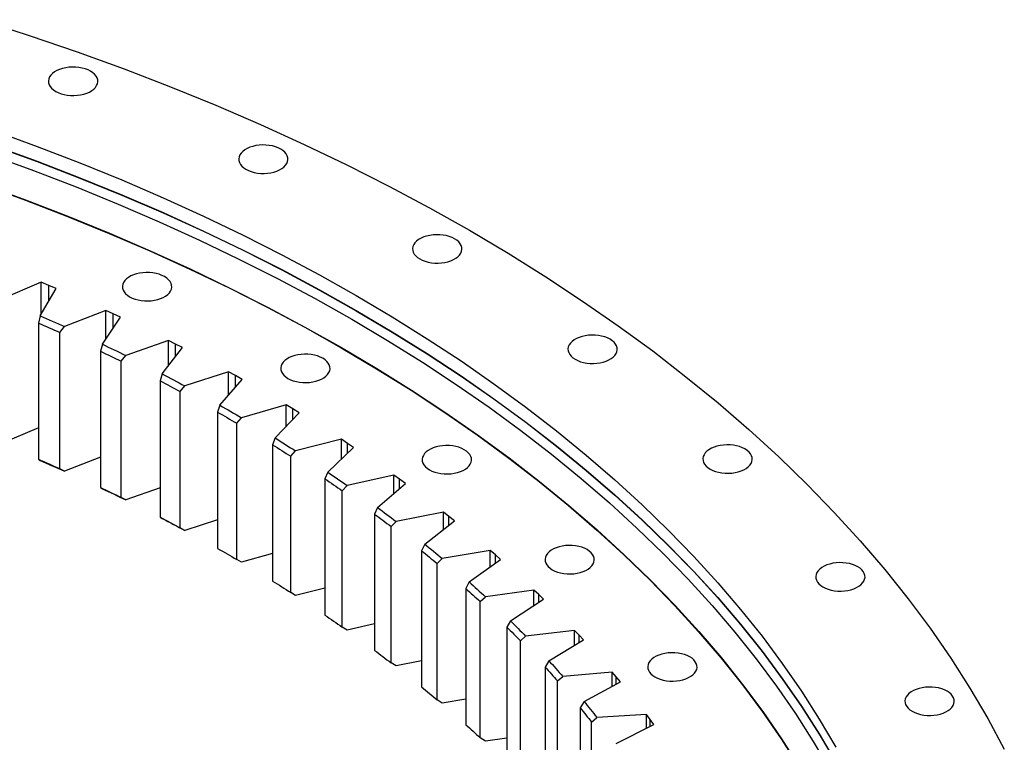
# Model space of a CAD drawing. Header units: millimetres. Extents: x -1618 to 13519, y 35213 to 46774.
# Tile 12 of 12: x 9479 to 10257, y 41576 to 42148. Entities that reach past the tile are written whole.
import ezdxf

# ---------------------------------------------------------------- set-up
doc = ezdxf.new("R2010")
doc.units = ezdxf.units.MM
doc.header["$LTSCALE"] = 50

msp = doc.modelspace()

# ---------------------------------------------------------------- linework, layer by layer
at = {"color": 7, "linetype": 'Continuous', "lineweight": 25}
for p, q in [((9495.58, 41940.13), (9463.76, 41926.59)), ((9494.84, 41913.49), (9507.48, 41935.11)), ((9501.55, 41937.64), (9495.58, 41940.13)), ((9495.58, 41914.76), (9495.58, 41940.13)), ((9507.48, 41935.11), (9501.55, 41937.64)), ((9494.84, 41913.49), (9493.49, 41907.92)), ((9546.8, 41917.76), (9513.98, 41905.05)), ((9544.02, 41891.17), (9558.3, 41912.45)), ((9552.58, 41915.12), (9546.8, 41917.76)), ((9546.8, 41895.31), (9546.8, 41917.76)), ((9558.3, 41912.45), (9552.58, 41915.12)), ((9493.49, 41907.92), (9493.49, 41800.14)), ((9510.48, 41900.42), (9513.98, 41905.05)), ((9510.48, 41792.64), (9510.48, 41900.42)), ((9544.02, 41891.17), (9542.5, 41885.64)), ((9596.26, 41894.11), (9562.49, 41882.24)), ((9591.44, 41867.61), (9607.34, 41888.5)), ((9601.83, 41891.32), (9596.26, 41894.11)), ((9596.26, 41873.94), (9596.26, 41894.11)), ((9607.34, 41888.5), (9601.83, 41891.32)), ((9542.5, 41885.64), (9542.5, 41777.85)), ((9558.89, 41877.71), (9562.49, 41882.24)), ((9558.89, 41769.93), (9558.89, 41877.71)), ((9591.44, 41867.61), (9589.75, 41862.12)), ((9643.86, 41869.21), (9609.21, 41858.22)), ((9649.21, 41866.29), (9643.86, 41869.21)), ((9643.86, 41850.88), (9643.86, 41869.21)), ((9654.5, 41863.33), (9649.21, 41866.29)), ((9589.75, 41862.12), (9589.75, 41754.34)), ((9605.52, 41853.79), (9609.21, 41858.22)), ((9637.02, 41842.87), (9654.5, 41863.33)), ((9605.52, 41746), (9605.52, 41853.79)), ((9637.02, 41842.87), (9635.15, 41837.42)), ((9689.5, 41843.13), (9654.05, 41833.04)), ((9694.62, 41840.07), (9689.5, 41843.13)), ((9689.5, 41826.29), (9689.5, 41843.13)), ((9635.15, 41837.42), (9635.15, 41729.64)), ((9680.65, 41816.99), (9699.68, 41836.99)), ((9699.68, 41836.99), (9694.62, 41840.07)), ((9650.27, 41828.69), (9654.05, 41833.04)), ((9650.27, 41720.91), (9650.27, 41828.69)), ((9493.49, 41824.92), (9463.76, 41812.27)), ((9680.65, 41816.99), (9678.62, 41811.59)), ((9678.62, 41811.59), (9678.62, 41703.81)), ((9733.1, 41815.91), (9696.91, 41806.73)), ((9737.98, 41812.72), (9733.1, 41815.91)), ((9733.1, 41800.3), (9733.1, 41815.91)), ((9742.8, 41809.51), (9737.98, 41812.72)), ((9693.05, 41802.48), (9696.91, 41806.73)), ((9693.05, 41694.7), (9693.05, 41802.48)), ((9722.25, 41790.02), (9742.8, 41809.51)), ((9493.49, 41800.14), (9494.84, 41799.17)), ((9542.5, 41801.78), (9513.98, 41790.73)), ((9513.98, 41790.73), (9510.48, 41792.64)), ((9722.25, 41790.02), (9720.06, 41784.67)), ((9774.57, 41787.6), (9737.71, 41779.35)), ((9779.2, 41784.29), (9774.57, 41787.6)), ((9774.57, 41773.04), (9774.57, 41787.6)), ((9720.06, 41784.67), (9720.06, 41676.89)), ((9733.79, 41775.21), (9737.71, 41779.35)), ((9761.75, 41762.01), (9783.77, 41780.96)), ((9783.77, 41780.96), (9779.2, 41784.29)), ((9542.5, 41777.85), (9544.02, 41776.85)), ((9589.75, 41777.5), (9562.49, 41767.93)), ((9733.79, 41667.42), (9733.79, 41775.21)), ((9562.49, 41767.93), (9558.89, 41769.93)), ((9761.75, 41762.01), (9759.4, 41756.72)), ((9759.4, 41756.72), (9759.4, 41648.94)), ((9813.83, 41758.26), (9776.38, 41750.96)), ((9818.21, 41754.84), (9813.83, 41758.26)), ((9813.83, 41744.58), (9813.83, 41758.26)), ((9589.75, 41754.34), (9591.44, 41753.3)), ((9635.15, 41752.14), (9609.21, 41743.91)), ((9772.39, 41746.92), (9776.38, 41750.96)), ((9799.06, 41733.02), (9822.52, 41751.39)), ((9822.52, 41751.39), (9818.21, 41754.84)), ((9609.21, 41743.91), (9605.52, 41746)), ((9772.39, 41639.13), (9772.39, 41746.92)), ((9799.06, 41733.02), (9796.56, 41727.8)), ((9635.15, 41729.64), (9637.02, 41728.55)), ((9678.62, 41725.72), (9654.05, 41718.72)), ((9796.56, 41727.8), (9796.56, 41620.01)), ((9850.81, 41727.94), (9812.83, 41721.61)), ((9854.92, 41724.41), (9850.81, 41727.94)), ((9850.81, 41715.03), (9850.81, 41727.94)), ((9858.96, 41720.86), (9854.92, 41724.41)), ((9654.05, 41718.72), (9650.27, 41720.91)), ((9808.79, 41717.67), (9812.83, 41721.61)), ((9808.79, 41609.88), (9808.79, 41717.67)), ((9834.12, 41703.11), (9858.96, 41720.86)), ((9834.12, 41703.11), (9831.47, 41697.95)), ((9696.91, 41692.41), (9693.05, 41694.7)), ((9720.06, 41698.29), (9696.91, 41692.41)), ((9831.47, 41697.95), (9831.47, 41590.16)), ((9885.42, 41696.71), (9847, 41691.35)), ((9889.26, 41693.08), (9885.42, 41696.71)), ((9885.42, 41684.46), (9885.42, 41696.71)), ((9893.02, 41689.43), (9889.26, 41693.08)), ((9842.91, 41687.52), (9847, 41691.35)), ((9842.91, 41579.73), (9842.91, 41687.52)), ((9866.85, 41672.33), (9893.02, 41689.43)), ((9759.4, 41669.89), (9737.71, 41665.04)), ((9866.85, 41672.33), (9864.06, 41667.24)), ((9737.71, 41665.04), (9733.79, 41667.42)), ((9864.06, 41667.24), (9864.06, 41559.45)), ((9917.61, 41664.63), (9878.82, 41660.26)), ((9921.17, 41660.9), (9917.61, 41664.63)), ((9917.61, 41652.95), (9917.61, 41664.63)), ((9874.68, 41656.53), (9878.82, 41660.26)), ((9874.68, 41548.74), (9874.68, 41656.53)), ((9897.19, 41640.74), (9924.65, 41657.16)), ((9924.65, 41657.16), (9921.17, 41660.9)), ((9776.38, 41636.64), (9772.39, 41639.13)), ((9796.56, 41640.58), (9776.38, 41636.64)), ((9897.19, 41640.74), (9894.26, 41635.73)), ((9894.26, 41635.73), (9894.26, 41527.94)), ((9947.31, 41631.76), (9908.22, 41628.38)), ((9950.58, 41627.94), (9947.31, 41631.76)), ((9947.31, 41620.58), (9947.31, 41631.76)), ((9904.05, 41624.75), (9908.22, 41628.38)), ((9904.05, 41516.97), (9904.05, 41624.75)), ((9925.08, 41608.41), (9953.77, 41624.11)), ((9953.77, 41624.11), (9950.58, 41627.94)), ((9812.83, 41607.29), (9808.79, 41609.88)), ((9831.47, 41610.4), (9812.83, 41607.29)), ((9925.08, 41608.41), (9922.02, 41603.47)), ((9922.02, 41603.47), (9922.02, 41495.69)), ((9930.96, 41592.26), (9935.15, 41595.78)), ((9930.96, 41484.48), (9930.96, 41592.26)), ((9974.46, 41598.16), (9935.15, 41595.78)), ((9977.43, 41594.26), (9974.46, 41598.16)), ((9974.46, 41587.42), (9974.46, 41598.16)), ((9980.33, 41590.35), (9977.43, 41594.26)), ((9950.46, 41575.4), (9980.33, 41590.35)), ((9847, 41577.04), (9842.91, 41579.73)), ((9864.06, 41579.42), (9847, 41577.04))]:
    msp.add_line(p, q, dxfattribs=at)
at = {"color": 82, "linetype": 'Continuous', "lineweight": 25}
for p, q in [((9501.55, 41924.98), (9501.55, 41937.64)), ((9552.58, 41903.92), (9552.58, 41915.12)), ((9601.83, 41881.26), (9601.83, 41891.32)), ((9649.21, 41857.14), (9649.21, 41866.29)), ((9694.62, 41831.67), (9694.62, 41840.07)), ((9737.98, 41804.94), (9737.98, 41812.72)), ((9779.2, 41777.03), (9779.2, 41784.29)), ((9818.21, 41748.01), (9818.21, 41754.84)), ((9854.92, 41717.97), (9854.92, 41724.41)), ((9889.26, 41686.97), (9889.26, 41693.08)), ((9921.17, 41655.08), (9921.17, 41660.9)), ((9950.58, 41622.36), (9950.58, 41627.94)), ((9977.43, 41588.9), (9977.43, 41594.26))]:
    msp.add_line(p, q, dxfattribs=at)
at = {"color": 7, "linetype": 'Continuous', "lineweight": 25, "flags": 128}
for points in [[(9447.82, 42147.89), (9486.22, 42135.48), (9524.04, 42122.49), (9561.26, 42108.93), (9597.85, 42094.82), (9633.79, 42080.16), (9669.05, 42064.95), (9703.61, 42049.23), (9737.44, 42032.98), (9770.53, 42016.23), (9802.84, 41998.99), (9834.37, 41981.26)], [(9507.12, 42091.19), (9509.13, 42090.18), (9511.35, 42089.34), (9513.76, 42088.68), (9516.3, 42088.21), (9518.92, 42087.95), (9521.58, 42087.9), (9524.23, 42088.06), (9526.81, 42088.42), (9529.29, 42088.98), (9531.61, 42089.74), (9533.73, 42090.67), (9535.61, 42091.75), (9537.22, 42092.98), (9538.52, 42094.32), (9539.5, 42095.74), (9540.13, 42097.24), (9540.4, 42098.77), (9540.31, 42100.3), (9539.86, 42101.82), (9539.05, 42103.28), (9537.91, 42104.67), (9536.45, 42105.95), (9534.7, 42107.11), (9532.69, 42108.12), (9530.47, 42108.96), (9528.07, 42109.62), (9525.53, 42110.09), (9522.91, 42110.35), (9520.25, 42110.4), (9517.6, 42110.24), (9515.01, 42109.88), (9512.54, 42109.32), (9510.22, 42108.56), (9508.1, 42107.63), (9506.21, 42106.55), (9504.61, 42105.32), (9503.3, 42103.98), (9502.33, 42102.56), (9501.7, 42101.06), (9501.42, 42099.53), (9501.51, 42098), (9501.97, 42096.48), (9502.77, 42095.02), (9503.91, 42093.63), (9505.37, 42092.35), (9507.12, 42091.19)], [(9457.94, 42060.22), (9492.36, 42047.69), (9526.2, 42034.63), (9559.43, 42021.08), (9592.04, 42007.02), (9624, 41992.47), (9655.29, 41977.45), (9685.88, 41961.96), (9715.77, 41946.01), (9744.92, 41929.62)], [(9457.94, 42048.44), (9492.36, 42035.9), (9526.2, 42022.85), (9559.43, 42009.29), (9592.04, 41995.24), (9624, 41980.69), (9655.29, 41965.67), (9685.88, 41950.18), (9715.77, 41934.23), (9744.92, 41917.84)], [(9457.94, 42048.23), (9492.36, 42035.7), (9526.2, 42022.65), (9559.43, 42009.09), (9592.04, 41995.03), (9624, 41980.49), (9655.29, 41965.46), (9685.88, 41949.97), (9715.77, 41934.03), (9744.92, 41917.63)], [(9657.57, 42029.57), (9659.58, 42028.56), (9661.8, 42027.71), (9664.21, 42027.05), (9666.74, 42026.59), (9669.37, 42026.33), (9672.03, 42026.28), (9674.67, 42026.43), (9677.26, 42026.8), (9679.73, 42027.36), (9682.05, 42028.11), (9684.18, 42029.04), (9686.06, 42030.13), (9687.67, 42031.35), (9688.97, 42032.69), (9689.95, 42034.12), (9690.58, 42035.61), (9690.85, 42037.14), (9690.76, 42038.68), (9690.31, 42040.19), (9689.5, 42041.66), (9688.36, 42043.04), (9686.9, 42044.33), (9685.15, 42045.49), (9683.14, 42046.5), (9680.92, 42047.34), (9678.51, 42048), (9675.98, 42048.46), (9673.35, 42048.72), (9670.69, 42048.78), (9668.05, 42048.62), (9665.46, 42048.26), (9662.98, 42047.69), (9660.67, 42046.94), (9658.54, 42046.01), (9656.66, 42044.92), (9655.05, 42043.7), (9653.75, 42042.36), (9652.77, 42040.93), (9652.14, 42039.44), (9651.87, 42037.91), (9651.96, 42036.37), (9652.41, 42034.86), (9653.22, 42033.4), (9654.36, 42032.01), (9655.82, 42030.72), (9657.57, 42029.57)], [(9455.33, 42041.08), (9489.64, 42028.58), (9523.37, 42015.57), (9556.49, 42002.06), (9589, 41988.05), (9620.85, 41973.55), (9652.04, 41958.57), (9682.54, 41943.13), (9712.32, 41927.24), (9741.38, 41910.9)], [(9449.06, 42017.56), (9483.1, 42005.16), (9516.57, 41992.25), (9549.44, 41978.84), (9581.69, 41964.94), (9613.3, 41950.55), (9644.25, 41935.69), (9674.51, 41920.37), (9704.06, 41904.6), (9732.9, 41888.39)], [(9449.19, 42017.68), (9483.24, 42005.28), (9516.71, 41992.37), (9549.59, 41978.96), (9581.84, 41965.05), (9613.46, 41950.67), (9644.41, 41935.8), (9674.67, 41920.48), (9704.24, 41904.71), (9733.07, 41888.49)], [(9834.37, 41981.26), (9865.07, 41963.06), (9894.95, 41944.41), (9923.96, 41925.31), (9952.1, 41905.77), (9979.35, 41885.82), (10005.68, 41865.47), (10031.08, 41844.72), (10055.52, 41823.6), (10079.01, 41802.11), (10101.51, 41780.28), (10123.01, 41758.11), (10143.5, 41735.63), (10162.97, 41712.85), (10181.39, 41689.77), (10198.76, 41666.43), (10215.07, 41642.84), (10230.3, 41619), (10244.45, 41594.94), (10257.5, 41570.68)], [(9795.12, 41958.6), (9797.13, 41957.59), (9799.35, 41956.75), (9801.76, 41956.09), (9804.29, 41955.63), (9806.92, 41955.37), (9809.58, 41955.31), (9812.22, 41955.47), (9814.81, 41955.83), (9817.28, 41956.4), (9819.6, 41957.15), (9821.73, 41958.08), (9823.61, 41959.17), (9825.22, 41960.39), (9826.52, 41961.73), (9827.5, 41963.16), (9828.13, 41964.65), (9828.4, 41966.18), (9828.31, 41967.72), (9827.86, 41969.23), (9827.05, 41970.69), (9825.91, 41972.08), (9824.45, 41973.37), (9822.7, 41974.52), (9820.69, 41975.53), (9818.47, 41976.38), (9816.06, 41977.04), (9813.53, 41977.5), (9810.9, 41977.76), (9808.24, 41977.81), (9805.6, 41977.66), (9803.01, 41977.29), (9800.53, 41976.73), (9798.22, 41975.98), (9796.09, 41975.05), (9794.21, 41973.96), (9792.6, 41972.74), (9791.3, 41971.4), (9790.32, 41969.97), (9789.69, 41968.48), (9789.42, 41966.95), (9789.51, 41965.41), (9789.96, 41963.9), (9790.77, 41962.43), (9791.91, 41961.05), (9793.37, 41959.76), (9795.12, 41958.6)], [(9565.61, 41928.7), (9567.61, 41927.69), (9569.84, 41926.85), (9572.24, 41926.19), (9574.78, 41925.72), (9577.4, 41925.46), (9580.06, 41925.41), (9582.71, 41925.56), (9585.29, 41925.93), (9587.77, 41926.49), (9590.09, 41927.25), (9592.21, 41928.17), (9594.09, 41929.26), (9595.7, 41930.48), (9597.01, 41931.82), (9597.98, 41933.25), (9598.61, 41934.75), (9598.88, 41936.27), (9598.79, 41937.81), (9598.34, 41939.32), (9597.54, 41940.79), (9596.39, 41942.18), (9594.93, 41943.46), (9593.18, 41944.62), (9591.18, 41945.63), (9588.95, 41946.47), (9586.55, 41947.13), (9584.01, 41947.6), (9581.39, 41947.86), (9578.73, 41947.91), (9576.08, 41947.75), (9573.5, 41947.39), (9571.02, 41946.82), (9568.7, 41946.07), (9566.58, 41945.14), (9564.7, 41944.06), (9563.09, 41942.83), (9561.79, 41941.49), (9560.81, 41940.06), (9560.18, 41938.57), (9559.91, 41937.04), (9560, 41935.51), (9560.45, 41933.99), (9561.25, 41932.53), (9562.4, 41931.14), (9563.86, 41929.86), (9565.61, 41928.7)], [(9744.92, 41929.62), (9773.31, 41912.79), (9800.94, 41895.54), (9827.77, 41877.88), (9853.79, 41859.82), (9878.99, 41841.37), (9903.34, 41822.54), (9926.82, 41803.36), (9949.43, 41783.82), (9971.15, 41763.96), (9991.96, 41743.77), (10011.84, 41723.27), (10030.79, 41702.48), (10048.79, 41681.41), (10065.83, 41660.07), (10081.89, 41638.49), (10096.97, 41616.67), (10111.06, 41594.62), (10124.14, 41572.38)], [(9494.84, 41913.49), (9497.24, 41912.44), (9499.65, 41911.4), (9502.04, 41910.35), (9504.44, 41909.29), (9506.83, 41908.23), (9509.21, 41907.17), (9511.6, 41906.11), (9513.98, 41905.05)], [(9744.92, 41917.84), (9773.31, 41901.01), (9800.94, 41883.76), (9827.77, 41866.1), (9853.79, 41848.03), (9878.99, 41829.58), (9903.34, 41810.76), (9926.82, 41791.57), (9949.43, 41772.04), (9971.15, 41752.17), (9991.96, 41731.98), (10011.84, 41711.48), (10030.79, 41690.69), (10048.79, 41669.62), (10065.83, 41648.29), (10081.89, 41626.7), (10096.97, 41604.88), (10111.06, 41582.84), (10124.14, 41560.59)], [(9744.92, 41917.63), (9773.31, 41900.81), (9800.94, 41883.55), (9827.77, 41865.89), (9853.79, 41847.83), (9878.99, 41829.38), (9903.34, 41810.56), (9926.82, 41791.37), (9949.43, 41771.84), (9971.15, 41751.97), (9991.96, 41731.78), (10011.84, 41711.28), (10030.79, 41690.49), (10048.79, 41669.42), (10065.83, 41648.08), (10081.89, 41626.5), (10096.97, 41604.68), (10111.06, 41582.64), (10124.14, 41560.39)], [(9493.49, 41907.92), (9495.62, 41906.99), (9497.76, 41906.06), (9499.88, 41905.13), (9502.01, 41904.19), (9504.13, 41903.25), (9506.25, 41902.31), (9508.37, 41901.37), (9510.48, 41900.42)], [(9741.38, 41910.9), (9769.69, 41894.12), (9797.22, 41876.93), (9823.97, 41859.32), (9849.91, 41841.32), (9875.02, 41822.93), (9899.29, 41804.16), (9922.7, 41785.04), (9945.24, 41765.57), (9966.89, 41745.76), (9987.63, 41725.64), (10007.45, 41705.21), (10026.33, 41684.48), (10044.28, 41663.48), (10061.26, 41642.21), (10077.27, 41620.7), (10092.3, 41598.95), (10106.34, 41576.98), (10119.38, 41554.8)], [(9918.04, 41879.2), (9920.05, 41878.19), (9922.27, 41877.35), (9924.68, 41876.69), (9927.22, 41876.22), (9929.84, 41875.96), (9932.5, 41875.91), (9935.15, 41876.06), (9937.73, 41876.43), (9940.21, 41876.99), (9942.53, 41877.75), (9944.65, 41878.67), (9946.53, 41879.76), (9948.14, 41880.98), (9949.44, 41882.32), (9950.42, 41883.75), (9951.05, 41885.25), (9951.32, 41886.77), (9951.23, 41888.31), (9950.78, 41889.82), (9949.97, 41891.29), (9948.83, 41892.68), (9947.37, 41893.96), (9945.62, 41895.12), (9943.61, 41896.13), (9941.39, 41896.97), (9938.99, 41897.63), (9936.45, 41898.1), (9933.83, 41898.36), (9931.17, 41898.41), (9928.52, 41898.25), (9925.93, 41897.89), (9923.46, 41897.32), (9921.14, 41896.57), (9919.02, 41895.64), (9917.13, 41894.56), (9915.53, 41893.33), (9914.22, 41891.99), (9913.25, 41890.56), (9912.62, 41889.07), (9912.34, 41887.54), (9912.43, 41886.01), (9912.89, 41884.49), (9913.69, 41883.03), (9914.83, 41881.64), (9916.29, 41880.36), (9918.04, 41879.2)], [(9544.02, 41891.17), (9546.34, 41890.06), (9548.66, 41888.95), (9550.98, 41887.84), (9553.29, 41886.73), (9555.6, 41885.61), (9557.9, 41884.49), (9560.2, 41883.37), (9562.49, 41882.24)], [(9732.9, 41888.39), (9760.98, 41871.74), (9788.3, 41854.68), (9814.84, 41837.21), (9840.58, 41819.35), (9865.5, 41801.1), (9889.58, 41782.48), (9912.81, 41763.5), (9935.18, 41744.18), (9956.65, 41724.53), (9977.23, 41704.56), (9996.9, 41684.29), (10015.64, 41663.73), (10033.44, 41642.89), (10050.3, 41621.79), (10066.18, 41600.44), (10081.1, 41578.85), (10095.03, 41557.05)], [(9733.07, 41888.49), (9761.16, 41871.84), (9788.49, 41854.78), (9815.03, 41837.3), (9840.78, 41819.44), (9865.7, 41801.19), (9889.79, 41782.56), (9913.02, 41763.59), (9935.38, 41744.26), (9956.87, 41724.61), (9977.45, 41704.64), (9997.12, 41684.36), (10015.86, 41663.79), (10033.67, 41642.95), (10050.52, 41621.84), (10066.41, 41600.49), (10081.33, 41578.91), (10095.27, 41557.1)], [(9542.5, 41885.64), (9544.56, 41884.65), (9546.62, 41883.67), (9548.67, 41882.68), (9550.72, 41881.69), (9552.77, 41880.7), (9554.81, 41879.71), (9556.86, 41878.71), (9558.89, 41877.71)], [(9690.82, 41864.1), (9692.83, 41863.09), (9695.05, 41862.25), (9697.46, 41861.59), (9699.99, 41861.12), (9702.62, 41860.86), (9705.28, 41860.81), (9707.92, 41860.97), (9710.51, 41861.33), (9712.99, 41861.89), (9715.31, 41862.65), (9717.43, 41863.57), (9719.31, 41864.66), (9720.92, 41865.89), (9722.22, 41867.22), (9723.2, 41868.65), (9723.83, 41870.15), (9724.1, 41871.68), (9724.01, 41873.21), (9723.56, 41874.72), (9722.75, 41876.19), (9721.61, 41877.58), (9720.15, 41878.86), (9718.4, 41880.02), (9716.39, 41881.03), (9714.17, 41881.87), (9711.77, 41882.53), (9709.23, 41883), (9706.61, 41883.26), (9703.95, 41883.31), (9701.3, 41883.15), (9698.71, 41882.79), (9696.24, 41882.23), (9693.92, 41881.47), (9691.8, 41880.54), (9689.91, 41879.46), (9688.31, 41878.23), (9687, 41876.89), (9686.03, 41875.46), (9685.4, 41873.97), (9685.12, 41872.44), (9685.21, 41870.91), (9685.67, 41869.39), (9686.47, 41867.93), (9687.61, 41866.54), (9689.07, 41865.26), (9690.82, 41864.1)], [(9591.44, 41867.61), (9593.68, 41866.45), (9595.91, 41865.28), (9598.14, 41864.11), (9600.36, 41862.94), (9602.58, 41861.77), (9604.8, 41860.59), (9607.01, 41859.41), (9609.21, 41858.22)], [(9589.75, 41862.12), (9591.73, 41861.09), (9593.71, 41860.05), (9595.69, 41859.01), (9597.66, 41857.97), (9599.63, 41856.93), (9601.6, 41855.88), (9603.56, 41854.84), (9605.52, 41853.79)], [(9637.02, 41842.87), (9639.16, 41841.65), (9641.3, 41840.43), (9643.44, 41839.2), (9645.57, 41837.97), (9647.7, 41836.74), (9649.82, 41835.51), (9651.94, 41834.28), (9654.05, 41833.04)], [(9635.15, 41837.42), (9637.05, 41836.34), (9638.95, 41835.25), (9640.85, 41834.17), (9642.74, 41833.08), (9644.63, 41831.98), (9646.51, 41830.89), (9648.39, 41829.79), (9650.27, 41828.69)], [(9678.62, 41811.59), (9680.44, 41810.46), (9682.25, 41809.33), (9684.06, 41808.19), (9685.87, 41807.05), (9687.67, 41805.91), (9689.47, 41804.77), (9691.26, 41803.63), (9693.05, 41802.48)], [(9680.65, 41816.99), (9682.7, 41815.71), (9684.74, 41814.44), (9686.78, 41813.16), (9688.82, 41811.88), (9690.85, 41810.59), (9692.87, 41809.31), (9694.89, 41808.02), (9696.91, 41806.73)], [(9802.72, 41791.81), (9804.73, 41790.8), (9806.95, 41789.96), (9809.36, 41789.3), (9811.89, 41788.84), (9814.52, 41788.58), (9817.18, 41788.52), (9819.83, 41788.68), (9822.41, 41789.04), (9824.89, 41789.61), (9827.21, 41790.36), (9829.33, 41791.29), (9831.21, 41792.38), (9832.82, 41793.6), (9834.12, 41794.94), (9835.1, 41796.37), (9835.73, 41797.86), (9836, 41799.39), (9835.91, 41800.92), (9835.46, 41802.44), (9834.65, 41803.9), (9833.51, 41805.29), (9832.05, 41806.58), (9830.3, 41807.73), (9828.29, 41808.74), (9826.07, 41809.59), (9823.67, 41810.25), (9821.13, 41810.71), (9818.51, 41810.97), (9815.85, 41811.02), (9813.2, 41810.87), (9810.61, 41810.5), (9808.14, 41809.94), (9805.82, 41809.19), (9803.7, 41808.26), (9801.81, 41807.17), (9800.21, 41805.95), (9798.9, 41804.61), (9797.93, 41803.18), (9797.3, 41801.69), (9797.02, 41800.16), (9797.11, 41798.62), (9797.57, 41797.11), (9798.37, 41795.64), (9799.51, 41794.26), (9800.97, 41792.97), (9802.72, 41791.81)], [(10024.79, 41792.35), (10026.8, 41791.34), (10029.02, 41790.49), (10031.43, 41789.83), (10033.96, 41789.37), (10036.59, 41789.11), (10039.25, 41789.06), (10041.89, 41789.21), (10044.48, 41789.58), (10046.96, 41790.14), (10049.28, 41790.89), (10051.4, 41791.82), (10053.28, 41792.91), (10054.89, 41794.13), (10056.19, 41795.47), (10057.17, 41796.9), (10057.8, 41798.39), (10058.07, 41799.92), (10057.98, 41801.46), (10057.53, 41802.97), (10056.72, 41804.44), (10055.58, 41805.82), (10054.12, 41807.11), (10052.37, 41808.27), (10050.36, 41809.28), (10048.14, 41810.12), (10045.73, 41810.78), (10043.2, 41811.24), (10040.57, 41811.5), (10037.91, 41811.56), (10035.27, 41811.4), (10032.68, 41811.04), (10030.21, 41810.47), (10027.89, 41809.72), (10025.77, 41808.79), (10023.88, 41807.7), (10022.27, 41806.48), (10020.97, 41805.14), (10019.99, 41803.71), (10019.36, 41802.22), (10019.09, 41800.69), (10019.18, 41799.16), (10019.63, 41797.64), (10020.44, 41796.18), (10021.58, 41794.79), (10023.04, 41793.5), (10024.79, 41792.35)], [(9493.49, 41800.14), (9495.62, 41799.21), (9497.76, 41798.28), (9499.88, 41797.34), (9502.01, 41796.41), (9504.13, 41795.47), (9506.25, 41794.53), (9508.37, 41793.59), (9510.48, 41792.64)], [(9494.84, 41799.17), (9497.24, 41798.13), (9499.65, 41797.08), (9502.04, 41796.03), (9504.44, 41794.98), (9506.83, 41793.92), (9509.21, 41792.86), (9511.6, 41791.8), (9513.98, 41790.73)], [(9722.25, 41790.02), (9724.2, 41788.69), (9726.15, 41787.36), (9728.09, 41786.03), (9730.02, 41784.7), (9731.95, 41783.37), (9733.88, 41782.03), (9735.8, 41780.69), (9737.71, 41779.35)], [(9720.06, 41784.67), (9721.79, 41783.5), (9723.52, 41782.32), (9725.24, 41781.14), (9726.96, 41779.95), (9728.67, 41778.77), (9730.38, 41777.58), (9732.08, 41776.4), (9733.79, 41775.21)], [(9542.5, 41777.85), (9544.56, 41776.87), (9546.62, 41775.88), (9548.67, 41774.9), (9550.72, 41773.91), (9552.77, 41772.92), (9554.81, 41771.92), (9556.86, 41770.93), (9558.89, 41769.93)], [(9544.02, 41776.85), (9546.34, 41775.75), (9548.66, 41774.64), (9550.98, 41773.53), (9553.29, 41772.41), (9555.6, 41771.3), (9557.9, 41770.18), (9560.2, 41769.05), (9562.49, 41767.93)], [(9759.4, 41756.72), (9761.04, 41755.5), (9762.67, 41754.28), (9764.3, 41753.06), (9765.93, 41751.83), (9767.55, 41750.61), (9769.17, 41749.38), (9770.78, 41748.15), (9772.39, 41746.92)], [(9761.75, 41762.01), (9763.6, 41760.63), (9765.44, 41759.26), (9767.27, 41757.88), (9769.11, 41756.5), (9770.93, 41755.12), (9772.75, 41753.74), (9774.57, 41752.35), (9776.38, 41750.96)], [(9589.75, 41754.34), (9591.73, 41753.3), (9593.71, 41752.27), (9595.69, 41751.23), (9597.66, 41750.19), (9599.63, 41749.15), (9601.6, 41748.1), (9603.56, 41747.05), (9605.52, 41746)], [(9591.44, 41753.3), (9593.68, 41752.13), (9595.91, 41750.97), (9598.14, 41749.8), (9600.36, 41748.63), (9602.58, 41747.45), (9604.8, 41746.27), (9607.01, 41745.09), (9609.21, 41743.91)], [(9799.06, 41733.02), (9800.8, 41731.6), (9802.54, 41730.18), (9804.27, 41728.76), (9805.99, 41727.33), (9807.71, 41725.9), (9809.42, 41724.47), (9811.13, 41723.04), (9812.83, 41721.61)], [(9899.9, 41712.75), (9901.91, 41711.74), (9904.13, 41710.9), (9906.54, 41710.24), (9909.07, 41709.77), (9911.69, 41709.51), (9914.35, 41709.46), (9917, 41709.62), (9919.59, 41709.98), (9922.06, 41710.54), (9924.38, 41711.3), (9926.5, 41712.22), (9928.39, 41713.31), (9929.99, 41714.54), (9931.3, 41715.87), (9932.28, 41717.3), (9932.91, 41718.8), (9933.18, 41720.33), (9933.09, 41721.86), (9932.63, 41723.37), (9931.83, 41724.84), (9930.69, 41726.23), (9929.23, 41727.51), (9927.48, 41728.67), (9925.47, 41729.68), (9923.25, 41730.52), (9920.84, 41731.18), (9918.31, 41731.65), (9915.68, 41731.91), (9913.02, 41731.96), (9910.38, 41731.8), (9907.79, 41731.44), (9905.31, 41730.88), (9902.99, 41730.12), (9900.87, 41729.19), (9898.99, 41728.11), (9897.38, 41726.88), (9896.08, 41725.54), (9895.1, 41724.11), (9894.47, 41722.62), (9894.2, 41721.09), (9894.29, 41719.56), (9894.74, 41718.04), (9895.55, 41716.58), (9896.69, 41715.19), (9898.15, 41713.91), (9899.9, 41712.75)], [(9635.15, 41729.64), (9637.05, 41728.56), (9638.95, 41727.47), (9640.85, 41726.38), (9642.74, 41725.29), (9644.63, 41724.2), (9646.51, 41723.11), (9648.39, 41722.01), (9650.27, 41720.91)], [(9637.02, 41728.55), (9639.16, 41727.33), (9641.3, 41726.11), (9643.19, 41725.03)], [(9796.56, 41727.8), (9798.11, 41726.54), (9799.64, 41725.27), (9801.18, 41724.01), (9802.71, 41722.74), (9804.23, 41721.48), (9805.76, 41720.21), (9807.27, 41718.94), (9808.79, 41717.67)], [(10114.02, 41699.14), (10116.03, 41698.13), (10118.26, 41697.29), (10120.66, 41696.63), (10123.2, 41696.16), (10125.82, 41695.9), (10128.48, 41695.85), (10131.13, 41696.01), (10133.71, 41696.37), (10136.19, 41696.94), (10138.51, 41697.69), (10140.63, 41698.62), (10142.51, 41699.7), (10144.12, 41700.93), (10145.42, 41702.27), (10146.4, 41703.7), (10147.03, 41705.19), (10147.3, 41706.72), (10147.21, 41708.25), (10146.76, 41709.77), (10145.95, 41711.23), (10144.81, 41712.62), (10143.35, 41713.9), (10141.6, 41715.06), (10139.6, 41716.07), (10137.37, 41716.91), (10134.97, 41717.57), (10132.43, 41718.04), (10129.81, 41718.3), (10127.15, 41718.35), (10124.5, 41718.19), (10121.91, 41717.83), (10119.44, 41717.27), (10117.12, 41716.51), (10115, 41715.59), (10113.12, 41714.5), (10111.51, 41713.28), (10110.2, 41711.94), (10109.23, 41710.51), (10108.6, 41709.01), (10108.32, 41707.49), (10108.42, 41705.95), (10108.87, 41704.44), (10109.67, 41702.97), (10110.82, 41701.58), (10112.28, 41700.3), (10114.02, 41699.14)], [(9678.62, 41703.81), (9680.44, 41702.68), (9682.25, 41701.54), (9684.06, 41700.41), (9685.87, 41699.27), (9687.67, 41698.13), (9689.47, 41696.99), (9691.26, 41695.85), (9693.05, 41694.7)], [(9834.12, 41703.11), (9835.75, 41701.64), (9837.37, 41700.18), (9838.99, 41698.71), (9840.6, 41697.25), (9842.21, 41695.78), (9843.81, 41694.3), (9845.41, 41692.83), (9847, 41691.35)], [(9831.47, 41697.95), (9832.92, 41696.65), (9834.36, 41695.35), (9835.79, 41694.05), (9837.22, 41692.74), (9838.65, 41691.44), (9840.07, 41690.13), (9841.49, 41688.83), (9842.91, 41687.52)], [(9720.06, 41676.89), (9721.79, 41675.71), (9723.52, 41674.53), (9725.24, 41673.35), (9726.96, 41672.17), (9728.67, 41670.99), (9730.38, 41669.8), (9732.08, 41668.61), (9733.79, 41667.42)], [(9866.85, 41672.33), (9868.36, 41670.82), (9869.87, 41669.32), (9871.38, 41667.81), (9872.88, 41666.31), (9874.37, 41664.8), (9875.86, 41663.29), (9877.34, 41661.77), (9878.82, 41660.26)], [(9864.06, 41667.24), (9865.4, 41665.9), (9866.74, 41664.57), (9868.08, 41663.23), (9869.41, 41661.89), (9870.73, 41660.55), (9872.05, 41659.21), (9873.37, 41657.87), (9874.68, 41656.53)], [(9759.4, 41648.94), (9761.04, 41647.72), (9762.67, 41646.5), (9764.3, 41645.27), (9765.93, 41644.05), (9767.55, 41642.82), (9769.17, 41641.59), (9770.78, 41640.36), (9772.39, 41639.13)], [(9981.13, 41627.9), (9983.14, 41626.89), (9985.36, 41626.05), (9987.77, 41625.39), (9990.3, 41624.92), (9992.93, 41624.66), (9995.59, 41624.61), (9998.23, 41624.77), (10000.82, 41625.13), (10003.29, 41625.7), (10005.61, 41626.45), (10007.74, 41627.38), (10009.62, 41628.46), (10011.23, 41629.69), (10012.53, 41631.03), (10013.51, 41632.46), (10014.14, 41633.95), (10014.41, 41635.48), (10014.32, 41637.01), (10013.87, 41638.53), (10013.06, 41639.99), (10011.92, 41641.38), (10010.46, 41642.66), (10008.71, 41643.82), (10006.7, 41644.83), (10004.48, 41645.67), (10002.07, 41646.33), (9999.54, 41646.8), (9996.91, 41647.06), (9994.25, 41647.11), (9991.61, 41646.95), (9989.02, 41646.59), (9986.55, 41646.03), (9984.23, 41645.27), (9982.1, 41644.35), (9980.22, 41643.26), (9978.61, 41642.04), (9977.31, 41640.7), (9976.33, 41639.27), (9975.7, 41637.77), (9975.43, 41636.25), (9975.52, 41634.71), (9975.97, 41633.2), (9976.78, 41631.73), (9977.92, 41630.34), (9979.38, 41629.06), (9981.13, 41627.9)], [(9897.19, 41640.74), (9898.59, 41639.2), (9899.98, 41637.66), (9901.37, 41636.12), (9902.75, 41634.57), (9904.13, 41633.03), (9905.5, 41631.48), (9906.86, 41629.93), (9908.22, 41628.38)], [(9894.26, 41635.73), (9895.5, 41634.36), (9896.74, 41632.99), (9897.97, 41631.62), (9899.19, 41630.25), (9900.42, 41628.88), (9901.63, 41627.5), (9902.85, 41626.13), (9904.05, 41624.75)], [(9796.56, 41620.01), (9798.11, 41618.75), (9799.64, 41617.49), (9801.18, 41616.23), (9802.71, 41614.96), (9804.23, 41613.69), (9805.76, 41612.43), (9807.27, 41611.16), (9808.79, 41609.88)], [(10184.62, 41600.75), (10186.62, 41599.74), (10188.85, 41598.9), (10191.25, 41598.24), (10193.79, 41597.78), (10196.41, 41597.52), (10199.07, 41597.46), (10201.72, 41597.62), (10204.31, 41597.98), (10206.78, 41598.55), (10209.1, 41599.3), (10211.22, 41600.23), (10213.1, 41601.32), (10214.71, 41602.54), (10216.02, 41603.88), (10216.99, 41605.31), (10217.62, 41606.8), (10217.9, 41608.33), (10217.81, 41609.87), (10217.35, 41611.38), (10216.55, 41612.84), (10215.4, 41614.23), (10213.94, 41615.52), (10212.2, 41616.67), (10210.19, 41617.68), (10207.96, 41618.53), (10205.56, 41619.19), (10203.02, 41619.65), (10200.4, 41619.91), (10197.74, 41619.96), (10195.09, 41619.81), (10192.51, 41619.44), (10190.03, 41618.88), (10187.71, 41618.13), (10185.59, 41617.2), (10183.71, 41616.11), (10182.1, 41614.89), (10180.8, 41613.55), (10179.82, 41612.12), (10179.19, 41610.63), (10178.92, 41609.1), (10179.01, 41607.56), (10179.46, 41606.05), (10180.27, 41604.58), (10181.41, 41603.2), (10182.87, 41601.91), (10184.62, 41600.75)], [(9925.08, 41608.41), (9926.36, 41606.84), (9927.63, 41605.26), (9928.9, 41603.69), (9930.16, 41602.11), (9931.42, 41600.53), (9932.67, 41598.95), (9933.91, 41597.37), (9935.15, 41595.78)], [(9922.02, 41603.47), (9923.15, 41602.08), (9924.28, 41600.68), (9925.41, 41599.28), (9926.53, 41597.88), (9927.64, 41596.48), (9928.75, 41595.07), (9929.86, 41593.67), (9930.96, 41592.26)], [(9831.47, 41590.16), (9832.92, 41588.87), (9834.36, 41587.57), (9835.79, 41586.26), (9837.22, 41584.96), (9838.65, 41583.66), (9840.07, 41582.35), (9841.49, 41581.04), (9842.91, 41579.73)]]:
    msp.add_lwpolyline(points, dxfattribs=at)

doc.saveas('drawing.dxf')
